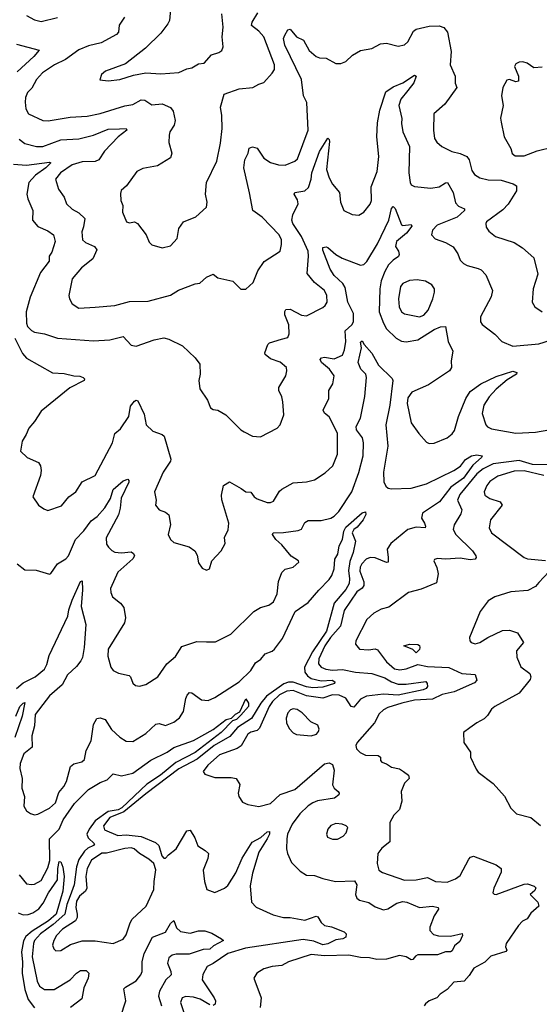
# Model space of a CAD drawing. Extents: x 1603745 to 1745082, y 385868 to 533966.
# Tile 76 of 256: x 1647314 to 1650488, y 400164 to 406180. Entities that reach past the tile are written whole.
import ezdxf

# ---------------------------------------------------------------- set-up
doc = ezdxf.new("R2010")
doc.units = 0

msp = doc.modelspace()

# ---------------------------------------------------------------- linework, layer by layer
at = {"layer": '0CON20XD'}
for points in [[(1648235, 406242.5), (1648228.6, 406175), (1648219.2, 406155), (1648175, 406098), (1648083, 406007), (1647959.4, 405910.6), (1647837.5, 405865), (1647813.3, 405845), (1647802.5, 405812.5), (1647855, 405807.1)], [(1647953.8, 406195), (1647922.4, 406147.6), (1647917.3, 406105), (1647905, 406089.5), (1647811, 406039), (1647735, 406020.9), (1647675, 405996.8), (1647593.9, 405936.1), (1647526.9, 405905), (1647452.7, 405855), (1647416.2, 405815), (1647387.3, 405762.7), (1647362.5, 405735), (1647350, 405705), (1647346.3, 405676.3), (1647350.8, 405635), (1647368.1, 405605), (1647455, 405564.5), (1647488.6, 405561.4), (1647622.5, 405585), (1647725, 405591.1), (1647805, 405607.7), (1647955.3, 405654.7), (1648005, 405662.5), (1648055, 405690.7), (1648078.1, 405688.1), (1648120.6, 405660.6), (1648185, 405665.4), (1648235, 405643.1), (1648251.5, 405621.5), (1648262.5, 405565), (1648257.3, 405535), (1648231.8, 405495), (1648226.4, 405475), (1648225, 405430), (1648242.5, 405365), (1648235, 405336.7), (1648155, 405286.9), (1648065, 405270.8), (1648028.3, 405251.7), (1647966, 405165), (1647933.7, 405136.3), (1647928.9, 405118.9), (1647931.5, 405075), (1647944.3, 405045), (1647940.8, 405005), (1647966.1, 404946.1), (1647985, 404940), (1648015, 404946), (1648033.3, 404935), (1648086, 404865), (1648105, 404820), (1648120, 404805), (1648185, 404786.7), (1648235, 404798), (1648275, 404843.8), (1648286.5, 404905), (1648315, 404946), (1648390, 404975), (1648454.2, 405035), (1648458.1, 405065), (1648448.2, 405115), (1648455.6, 405185), (1648518.1, 405315), (1648539.6, 405425), (1648550.5, 405515), (1648548.2, 405595), (1648540, 405645), (1648562.5, 405725), (1648655, 405758.5), (1648737.5, 405765), (1648774.2, 405785.8), (1648804.3, 405795.7), (1648856.2, 405853.8), (1648869.4, 405875), (1648871.1, 405905), (1648804.6, 406075), (1648775, 406109.6), (1648730.5, 406145), (1648732.9, 406165), (1648768.4, 406221.6)], [(1647356, 406205), (1647405, 406178.6), (1647445, 406169.4), (1647545, 406192.7)], [(1647855, 405807.1), (1647925, 405814.4), (1648008.9, 405841.1), (1648085, 405855.7), (1648175, 405848.8), (1648285, 405856.7), (1648335, 405879.4), (1648365, 405885.6), (1648405, 405910.8), (1648440, 405915), (1648485, 405965.7), (1648530.3, 405979.7), (1648548.1, 405991.9), (1648557.5, 406015), (1648550.6, 406075), (1648555.8, 406134.2), (1648548.1, 406215)], [(1647310.1, 405450.1), (1647345, 405424.5), (1647417.5, 405405), (1647454.6, 405404.6), (1647565, 405445.3), (1647675, 405452.4), (1647764.8, 405475.2), (1647855, 405512.2), (1647923.8, 405513.8), (1647965, 405515.6), (1647968, 405505), (1647916, 405464), (1647832.3, 405377.8), (1647796.8, 405323.2), (1647775, 405314.6), (1647695, 405310.9), (1647635, 405292.8), (1647562.9, 405245), (1647531.8, 405205), (1647550, 405145), (1647585.5, 405095.5), (1647600, 405055), (1647635, 405023.1), (1647675, 405000), (1647711.4, 404965), (1647704.5, 404915), (1647693.5, 404885), (1647697.1, 404835), (1647715, 404818.9), (1647771.2, 404795), (1647786, 404775), (1647760.1, 404719.9), (1647691.4, 404665), (1647633.4, 404596.6), (1647614.3, 404495), (1647617.5, 404475), (1647634.5, 404444.5), (1647675, 404418.1), (1647775, 404423.3), (1647895, 404433.8), (1647985, 404458.2), (1648098.9, 404461.1), (1648235, 404496.7), (1648283, 404527), (1648385, 404565.8), (1648415, 404570.8), (1648455, 404608), (1648495, 404626.2), (1648525, 404602.5), (1648615, 404583.3), (1648665, 404533.8), (1648695.8, 404534.2), (1648740, 404575), (1648768.9, 404645), (1648807.6, 404702.4), (1648904.2, 404765), (1648913.4, 404806.6), (1648913.5, 404835), (1648898.1, 404865), (1648795, 404974), (1648738, 405015), (1648717.3, 405122.7), (1648682.7, 405275), (1648688.9, 405325), (1648709.4, 405365), (1648716.2, 405395), (1648735, 405404.3), (1648763.8, 405395), (1648804.7, 405334.7), (1648845, 405307.8), (1648895, 405293.6), (1648935, 405292.2), (1648995, 405315.7), (1649010.2, 405329.8), (1649076.2, 405505), (1649068.2, 405675), (1649046.4, 405715), (1649034.7, 405815), (1648932.9, 406025), (1648925.5, 406064.5), (1648933.6, 406086.4), (1648950.8, 406119.2), (1648965, 406122), (1649005, 406075.6), (1649046.9, 406055), (1649082.7, 405992.7), (1649125, 405955.8), (1649145, 405947.1), (1649185, 405945.6), (1649245, 405912.9), (1649275, 405912.5), (1649306.7, 405925), (1649345.7, 405964.3), (1649395, 405991.4), (1649465, 406004), (1649517.3, 406032.7), (1649555, 406037.5), (1649625, 406017.8), (1649665, 406025.6), (1649685, 406044.2), (1649719.7, 406110.3), (1649735, 406122), (1649815, 406141.5), (1649875, 406142.2), (1649905, 406132.9), (1649927.5, 406105), (1649948.9, 405985), (1649944, 405905), (1649973.3, 405835), (1649972.7, 405792.7), (1649983.3, 405765), (1649910, 405665), (1649843.1, 405605), (1649841.1, 405505), (1649848.1, 405455), (1649862.2, 405432.2), (1649892, 405405), (1649952.5, 405375), (1650003.6, 405363.6), (1650045.7, 405345), (1650058.9, 405325), (1650075, 405258), (1650091.4, 405235), (1650124.2, 405215), (1650175, 405201.6), (1650255, 405199.7), (1650327.3, 405177.3), (1650348, 405165), (1650347.8, 405135), (1650297.2, 405052.8), (1650265, 405017.8), (1650164.3, 404945), (1650160, 404935), (1650163.4, 404913.4), (1650179.1, 404889.1), (1650220, 404855), (1650335, 404818.9), (1650385, 404787.3), (1650454.2, 404725), (1650478.6, 404625), (1650449.2, 404535), (1650444.2, 404455), (1650460, 404425), (1650505.5, 404395.5)], [(1647295, 406030), (1647432.5, 405995), (1647400.6, 405955), (1647299.3, 405860.7)], [(1650505, 405890), (1650455, 405886.2), (1650412.5, 405915), (1650386.7, 405923.3), (1650365, 405921.2), (1650345, 405911.2), (1650335.8, 405895), (1650359.5, 405835), (1650361.2, 405805), (1650345, 405801.4), (1650305, 405815.6), (1650289.2, 405810.8), (1650263.8, 405765), (1650256.2, 405715), (1650267.1, 405655), (1650251.2, 405578.8), (1650254.2, 405555), (1650272, 405465), (1650313, 405393), (1650321.7, 405361.7), (1650339.1, 405349.1), (1650395, 405348.8), (1650475, 405379.6), (1650575, 405402.9)], [(1647275, 405298.5), (1647355, 405292.2), (1647495, 405310), (1647503.8, 405305), (1647472.7, 405275), (1647409.6, 405230.4), (1647369.5, 405185), (1647357.6, 405115), (1647363.2, 405085), (1647393.5, 405015), (1647392.9, 404955), (1647425, 404916.9), (1647485, 404890), (1647520.8, 404865), (1647531.1, 404825), (1647509.4, 404760.6), (1647494.2, 404735), (1647492.9, 404705), (1647440.4, 404635), (1647378.8, 404485), (1647354, 404395), (1647355.9, 404325.9), (1647362.3, 404305), (1647385, 404281.8), (1647405, 404271.2), (1647465, 404260), (1647545, 404234.6), (1647765, 404218.1), (1647865.4, 404224.6), (1647945, 404244.4), (1647995, 404192.2), (1648025, 404186.5), (1648135, 404223.8), (1648195, 404235.7), (1648225, 404229.2), (1648308.1, 404188.1), (1648385, 404113.3), (1648413.3, 404075), (1648416.2, 404015), (1648408, 403975), (1648414.4, 403924.4), (1648460, 403855), (1648479.7, 403809.7), (1648495, 403798.8), (1648525, 403793.8), (1648573.3, 403765), (1648665, 403673.8), (1648685, 403661.2), (1648735.9, 403635.9), (1648785, 403631.2), (1648886.2, 403685), (1648903.8, 403705), (1648928, 403765), (1648922, 403845), (1648915.8, 403875.8), (1648896.7, 403915), (1648897, 403933), (1648938.8, 404005), (1648946, 404035), (1648944, 404055), (1648905, 404086.9), (1648845, 404108.8), (1648814.1, 404134.1), (1648811.2, 404145), (1648828.8, 404195), (1648838.8, 404205), (1648912.7, 404227.3), (1648950.6, 404239.4), (1648960, 404260), (1648958.5, 404315), (1648932.4, 404377.6), (1648932.7, 404397.3), (1648940.2, 404409.8), (1648965, 404412.2), (1649035, 404374), (1649065, 404370), (1649165, 404421.9), (1649180.6, 404435), (1649191.1, 404455), (1649188.8, 404495), (1649176.4, 404525), (1649114.5, 404574.5), (1649070.5, 404630.5), (1649078.6, 404735), (1649075.2, 404765), (1649034.8, 404855), (1648982.7, 404935), (1648976.7, 404955), (1648982.3, 404987.8), (1649014.3, 405055), (1649009.7, 405079.7), (1648990.8, 405115), (1648993.8, 405125), (1649055, 405135.4), (1649078.7, 405155), (1649093.8, 405205), (1649098.4, 405245), (1649145.3, 405375), (1649195.9, 405455.9), (1649205, 405447.5), (1649206, 405435), (1649187.8, 405265), (1649203.2, 405213.2), (1649225, 405175.7), (1649266.9, 405125), (1649273.5, 405065), (1649294, 405015), (1649345, 404989.2), (1649385, 404986), (1649416.2, 405005), (1649455, 405054), (1649463.3, 405075), (1649461.4, 405158.6), (1649498.1, 405251.9), (1649508.3, 405345), (1649495.8, 405465), (1649499.1, 405550.9), (1649513.4, 405626.6), (1649550.9, 405739.1), (1649595, 405769.5), (1649655, 405793.8), (1649725, 405840.8), (1649735.7, 405835), (1649721.2, 405795), (1649685, 405748.5), (1649641.8, 405695), (1649629.7, 405655), (1649646.9, 405576.9), (1649645.5, 405545), (1649654.5, 405495), (1649694.7, 405405), (1649690.9, 405245), (1649698.6, 405185), (1649705, 405172), (1649725, 405161.4), (1649825, 405151.1), (1649875, 405160), (1649915, 405184), (1649927.5, 405185), (1649961.8, 405125), (1649975, 405061.2), (1649995, 405040.8), (1650031.2, 405025), (1650030.8, 405015), (1649985, 404973.9), (1649863.8, 404925), (1649834.6, 404895), (1649829.4, 404865), (1649851.7, 404841.7), (1649915, 404819.1), (1649961.5, 404791.5), (1649990.2, 404750.2), (1650005, 404712), (1650025, 404690.6), (1650047.6, 404677.6), (1650115, 404660), (1650131.9, 404651.9), (1650160.5, 404620.5), (1650202.2, 404525), (1650192.6, 404487.4), (1650128, 404365), (1650127.5, 404335), (1650137.6, 404317.6), (1650215, 404259.2), (1650258.8, 404215), (1650325, 404185.6), (1650485, 404198.8), (1650595, 404234.4)], [(1647284.8, 404234.8), (1647330.6, 404140.6), (1647355, 404111.4), (1647513.6, 404023.6), (1647585, 404019.2), (1647645, 404003.5), (1647682.1, 404002.1), (1647702.5, 403995), (1647710, 403985), (1647707.5, 403975), (1647619.5, 403930.5), (1647445, 403789.4), (1647404.5, 403725), (1647369.1, 403685), (1647353.4, 403646.6), (1647329.2, 403605), (1647318.1, 403545), (1647359.2, 403505), (1647429.2, 403475), (1647441.1, 403455), (1647444.3, 403425.7), (1647440.6, 403395), (1647393.8, 403265), (1647428.8, 403215), (1647460.7, 403190.7), (1647485, 403182), (1647569.4, 403210.6), (1647614.2, 403265), (1647657.5, 403295), (1647695, 403356.7), (1647775, 403395.8), (1647880, 403595), (1647895, 403651.2), (1647930.2, 403679.8), (1647980.7, 403755), (1647990.9, 403819.1), (1648015, 403850), (1648025, 403856), (1648035, 403851.2), (1648075, 403770), (1648085.7, 403705), (1648126.2, 403666.2), (1648185, 403645.6), (1648195.3, 403635.3), (1648237.5, 403495), (1648235, 403482), (1648189.2, 403415), (1648138, 403295), (1648148, 403245), (1648144, 403215), (1648165, 403186.2), (1648205, 403170.8), (1648225.7, 403155), (1648234, 403095), (1648221.4, 403035), (1648234.4, 403005), (1648256.2, 402985), (1648349.4, 402959.4), (1648384.2, 402934.2), (1648398.6, 402908.6), (1648405, 402862.5), (1648429.3, 402829.3), (1648455, 402817.5), (1648472.5, 402825), (1648487.1, 402875), (1648544, 402935), (1648569.7, 402980.3), (1648564.2, 403015.8), (1648586.2, 403063.8), (1648590.4, 403105), (1648547.6, 403247.6), (1648546.7, 403275), (1648559.2, 403335), (1648595, 403356.7), (1648666.6, 403316.6), (1648695, 403296), (1648725, 403293.3), (1648746.7, 403265), (1648765, 403252), (1648825, 403230), (1648845, 403230), (1648865, 403238.8), (1648901.2, 403298.8), (1648915, 403311.4), (1648985, 403350.5), (1649065, 403356.9), (1649115, 403369.4), (1649178.9, 403411.1), (1649226.3, 403453.7), (1649255.6, 403525), (1649255.5, 403655), (1649204.6, 403754.6), (1649175, 403776), (1649166.9, 403795), (1649201.4, 403865), (1649202.5, 403915), (1649225.8, 403955), (1649234.4, 404005), (1649205.4, 404045), (1649157.3, 404085), (1649148.1, 404105), (1649158, 404115), (1649175, 404119.1), (1649235, 404107.9), (1649285, 404130.8), (1649297.6, 404162.4), (1649305.4, 404215), (1649300.9, 404279.1), (1649342.7, 404315), (1649353.1, 404335), (1649352.9, 404385), (1649318.8, 404455), (1649300.8, 404545), (1649287.7, 404567.7), (1649235, 404616.6), (1649209.4, 404655), (1649165, 404772.5), (1649165, 404787.5), (1649185, 404792.5), (1649195, 404787.5), (1649243.8, 404745), (1649283.4, 404723.4), (1649395, 404680.9), (1649415, 404683.6), (1649435, 404701.9), (1649499.7, 404810.3), (1649568.1, 404955), (1649585, 405027.5), (1649595, 405038.8), (1649606.9, 405026.9), (1649645, 404926.2), (1649655, 404922.5), (1649705, 404928), (1649708.8, 404918.8), (1649677.1, 404875), (1649616.1, 404825), (1649610, 404795), (1649628.1, 404765), (1649631.1, 404745), (1649626.6, 404733.4), (1649595, 404711.1), (1649566.7, 404683.3), (1649545, 404642.1), (1649522.3, 404585), (1649512.9, 404535), (1649509.1, 404395), (1649535.2, 404325.2), (1649555, 404290.6), (1649614.1, 404234.1), (1649645, 404216.5), (1649675, 404211.5), (1649745, 404223.6), (1649845, 404286.7), (1649885, 404304.4), (1649915, 404306.7), (1649931.5, 404215), (1649959.4, 404155), (1649949.2, 404095), (1649951.9, 404055), (1649939.4, 404035), (1649809.8, 403950.2), (1649709.4, 403905), (1649685, 403870), (1649679.6, 403835), (1649705, 403716.7), (1649752.7, 403652.7), (1649798.8, 403598.8), (1649815, 403590), (1649845, 403592.5), (1649925.4, 403624.6), (1649955, 403649.2), (1649969.5, 403670.5), (1649993.6, 403755), (1650039.7, 403865), (1650065, 403909.5), (1650130, 403955), (1650225, 404000.9), (1650325, 404032.5), (1650350, 404025), (1650347.5, 404015), (1650290.5, 403979.5), (1650225, 403922), (1650182.2, 403875), (1650148.2, 403825), (1650138.5, 403775), (1650160.8, 403705), (1650172.1, 403692.1), (1650195, 403680.8), (1650345, 403653.2), (1650465, 403660), (1650545, 403674.4)], [(1649755, 404364), (1649783.1, 404375), (1649809.1, 404405), (1649837.1, 404475), (1649848.1, 404515), (1649847.5, 404535), (1649830.3, 404560.3), (1649793.2, 404583.2), (1649741.3, 404591.3), (1649695, 404586.5), (1649655, 404568.1), (1649640.6, 404549.4), (1649628.2, 404475), (1649631.2, 404425), (1649646, 404396), (1649663.2, 404383.2), (1649755, 404364)], [(1647297.5, 402855), (1647345, 402818), (1647415, 402816.9), (1647495, 402793.3), (1647505, 402796.7), (1647545.6, 402855), (1647595, 402885.5), (1647612.7, 402905), (1647654.8, 403005.2), (1647705, 403057.5), (1647751.3, 403118.7), (1647787.3, 403145), (1647833, 403197), (1647868.7, 403255), (1647885, 403310.8), (1647945, 403362.5), (1647973.6, 403373.6), (1647981.2, 403365), (1647980.8, 403355), (1647933.1, 403256.9), (1647928.4, 403195), (1647917.3, 403155), (1647841.3, 403015), (1647843.6, 402975), (1647856.8, 402956.8), (1647876.2, 402936.2), (1647895, 402927.8), (1647935, 402923.5), (1647995, 402928), (1648009.4, 402919.4), (1648015.9, 402905), (1648005, 402885.5), (1647912.7, 402805), (1647868.2, 402705), (1647869.8, 402679.8), (1647880.6, 402655), (1647929.2, 402615), (1647949.3, 402589.3), (1647959.5, 402525), (1647953.1, 402495), (1647854.4, 402335), (1647852.1, 402292.1), (1647870.8, 402225), (1647885, 402203.8), (1647917.6, 402187.6), (1647983, 402173), (1647991.2, 402165), (1648005, 402126.7), (1648022.1, 402112.1), (1648045, 402108), (1648085, 402118), (1648157.5, 402165), (1648213.1, 402245), (1648265, 402289.2), (1648305, 402351.4), (1648395, 402380.8), (1648455, 402380), (1648510.8, 402379.2), (1648603.7, 402426.3), (1648744.7, 402565.3), (1648785, 402589.4), (1648835, 402603.1), (1648865, 402624.2), (1648887.2, 402672.8), (1648895, 402747.5), (1648915, 402802.5), (1648936, 402824), (1648984.2, 402835.8), (1649018.8, 402865), (1649016.7, 402875), (1648972.4, 402902.4), (1648915, 402972.5), (1648878, 403005), (1648858.8, 403035), (1648862.5, 403045), (1648925, 403046.7), (1649015, 403059.4), (1649035, 403068), (1649055, 403107.5), (1649075, 403121.4), (1649155, 403121.4), (1649215, 403135.6), (1649235, 403146.9), (1649263.6, 403175), (1649342.6, 403295), (1649385.5, 403414.5), (1649411.6, 403515), (1649414.2, 403595), (1649406.7, 403625), (1649371.7, 403675), (1649368.8, 403695), (1649394.5, 403745), (1649421.7, 403878.3), (1649431.9, 403995), (1649427.3, 404015), (1649397.9, 404045), (1649381.8, 404085), (1649400.6, 404175), (1649395, 404210), (1649405, 404217.5), (1649417.5, 404195), (1649465, 404143.8), (1649505, 404068.6), (1649587.9, 403987.9), (1649593.1, 403975), (1649574.5, 403825.5), (1649550, 403705), (1649561.6, 403575), (1649536.7, 403415), (1649537.6, 403357.6), (1649550.6, 403330.6), (1649565, 403318.2), (1649585, 403313.5), (1649705, 403317.6), (1649798.6, 403345), (1649965.8, 403425), (1650006.6, 403453.4), (1650037.1, 403492.9), (1650073.7, 403516.3), (1650105, 403521.2), (1650138, 403515), (1650134.4, 403505), (1650082.1, 403457.9), (1650025, 403379.7), (1649946.8, 403325), (1649878.4, 403235), (1649773.3, 403165), (1649767.8, 403135), (1649786.4, 403105), (1649792.9, 403085), (1649790, 403075), (1649735, 403080.4), (1649684.7, 403065.3), (1649580.2, 402979.8), (1649559.3, 402945), (1649565.3, 402895.3), (1649564.2, 402865.8), (1649555, 402864.5), (1649485, 402893.1), (1649455, 402895.3), (1649430, 402885), (1649403.9, 402856.1), (1649392.7, 402835), (1649391.2, 402811.2), (1649415.4, 402745), (1649416.5, 402723.5), (1649405, 402706.5), (1649372.2, 402685), (1649295, 402571.1), (1649273.1, 402475), (1649211.3, 402405), (1649178.6, 402355), (1649140, 402275), (1649139.1, 402245), (1649155, 402223.8), (1649183.1, 402213.1), (1649225, 402206.9), (1649285, 402209.2), (1649365, 402193.8), (1649465, 402186), (1649545, 402159.3), (1649585.5, 402135), (1649625, 402120.3), (1649675, 402119.6), (1649795, 402137.2), (1649802.9, 402125), (1649803.7, 402106.3), (1649797.2, 402095), (1649777.5, 402085), (1649626.5, 402053.5), (1649535, 402058.9), (1649433, 402047), (1649395, 402029.1), (1649355, 401980.3), (1649339.3, 401985), (1649306.7, 402035), (1649265, 402053.8), (1649225, 402054.8), (1649165, 402035.7), (1649065, 402049.3), (1648985, 402081), (1648945, 402078.3), (1648901.6, 402055), (1648857.5, 402015), (1648837.8, 401985), (1648778.7, 401851.3), (1648765, 401838), (1648725, 401826.3), (1648707.9, 401815), (1648666.6, 401743.4), (1648641.9, 401728.1), (1648535, 401688.9), (1648463.7, 401626.3), (1648435, 401587.5), (1648445, 401571.2), (1648505, 401550.6), (1648605, 401550.8), (1648636.7, 401545), (1648657.7, 401507.7), (1648649.2, 401455), (1648652.5, 401435), (1648675, 401398.8), (1648707.5, 401385), (1648775, 401372.5), (1648845, 401391.1), (1648905, 401446.2), (1648995, 401477.3), (1649175, 401633.9), (1649205, 401640), (1649225, 401629.4), (1649235.3, 401595), (1649224.6, 401504.6), (1649234.2, 401485), (1649260, 401465), (1649265.8, 401455), (1649262.5, 401445), (1649236.7, 401423.3), (1649132.9, 401407.1), (1649103.7, 401396.3), (1649075, 401376.4), (1649025, 401327.3), (1648977.8, 401265), (1648949.1, 401205), (1648944.6, 401174.6), (1648942.9, 401115), (1648950, 401085), (1648975, 401030.8), (1649027.2, 400977.2), (1649065, 400954.4), (1649115, 400950.5), (1649165, 400932.2), (1649242.5, 400915), (1649359.3, 400919.3), (1649372.1, 400895), (1649364.6, 400834.6), (1649372.6, 400812.6), (1649389.8, 400799.8), (1649446.4, 400786.4), (1649485, 400760), (1649535, 400742.5), (1649562.6, 400747.4), (1649618.1, 400781.9), (1649655, 400791.8), (1649678.1, 400788.1), (1649755, 400755.6), (1649835, 400763.1), (1649868.8, 400755), (1649871.4, 400745), (1649845.7, 400705), (1649818.1, 400635), (1649818.6, 400615), (1649840.6, 400590.6), (1649872.4, 400582.4), (1649945, 400580.9), (1650016.2, 400596.2), (1650017.5, 400585), (1650001.9, 400548.1), (1649968.7, 400521.3), (1649955, 400491.9), (1649945.2, 400484.8), (1649915, 400484.2), (1649865, 400467.6), (1649745, 400466), (1649731.2, 400458.8), (1649715, 400437.5), (1649705, 400435.6), (1649674.5, 400455.5), (1649632.9, 400462.9), (1649555, 400439.5), (1649495, 400438.1), (1649449.4, 400449.4), (1649395, 400450.2), (1649325, 400464.2), (1649175, 400460.6), (1649095, 400468.4), (1648955, 400424.5), (1648915, 400402.5), (1648855, 400396.4), (1648805, 400381.9), (1648762, 400355), (1648744, 400325), (1648788.6, 400205), (1648782, 400145)], [(1650535, 403460.1), (1650445, 403462.4), (1650365, 403486.8), (1650205, 403467), (1650145, 403436.6), (1650106.4, 403405), (1650001.6, 403278.4), (1649988.8, 403245), (1650014.5, 403185), (1650008.3, 403161.7), (1649966.6, 403093.4), (1649960.6, 403065), (1649978.1, 403035), (1650080, 402935), (1650099.2, 402905), (1650102, 402895), (1650096.7, 402885), (1650065, 402880.6), (1650005, 402889.5), (1649915, 402883.3), (1649865, 402888.8), (1649847, 402883), (1649842.5, 402875), (1649862.3, 402832.3), (1649870.8, 402795), (1649860.5, 402739.5), (1649765, 402700), (1649689.3, 402680.7), (1649568.7, 402591.3), (1649521.4, 402578.6), (1649476.2, 402553.8), (1649435, 402515.8), (1649366.9, 402385), (1649365.8, 402365), (1649390, 402335), (1649445, 402330.5), (1649485, 402335.5), (1649499.9, 402329.9), (1649555, 402257.5), (1649602.7, 402215), (1649635, 402208.4), (1649673.7, 402213.7), (1649745, 402241.5), (1649805, 402227.5), (1649935, 402222.7), (1650015, 402186.2), (1650095, 402180), (1650105.8, 402145), (1650090.9, 402129.1), (1649967.3, 402072.7), (1649895, 402057.2), (1649835, 402028.8), (1649725, 402023), (1649647.1, 402005), (1649562.9, 401977.1), (1649536.4, 401963.6), (1649510.2, 401939.8), (1649480.6, 401885), (1649375.7, 401765), (1649367.1, 401745), (1649370.8, 401725), (1649392.4, 401702.4), (1649425, 401685.8), (1649503.9, 401683.9), (1649517.5, 401675), (1649517.5, 401655), (1649525, 401643.3), (1649555, 401633.8), (1649585, 401614.3), (1649632.8, 401602.8), (1649657.5, 401587.5), (1649689.2, 401565), (1649692.5, 401545), (1649665, 401516.2), (1649644.2, 401465), (1649647.1, 401405), (1649634.3, 401355), (1649599.7, 401320.3), (1649574.3, 401275.7), (1649575, 401156.7), (1649525, 401118.1), (1649501.1, 401085), (1649497.3, 401025), (1649507.1, 400985), (1649530.3, 400970.3), (1649665, 400923.9), (1649735, 400924.7), (1649805, 400939.5), (1649853.3, 400915), (1649925, 400910.4), (1649975, 400930.4), (1650005, 400952.1), (1650057.8, 401052.2), (1650066.8, 401063.2), (1650085, 401068.6), (1650225, 401017.5), (1650253.8, 400995), (1650255, 400972.5), (1650208.8, 400875), (1650203.8, 400845), (1650211.7, 400838.3), (1650225, 400836.2), (1650395, 400898.8), (1650415, 400900.6), (1650456.2, 400886.2), (1650465.5, 400875.5), (1650460.8, 400859.2), (1650432.5, 400835), (1650479.3, 400789.3), (1650485.5, 400764.5), (1650435, 400721.4), (1650412.6, 400687.4), (1650385, 400672.9), (1650360.6, 400645), (1650285.6, 400535), (1650281.9, 400515), (1650288.6, 400495), (1650282.5, 400487.5), (1650191.4, 400458.6), (1650155, 400421.4), (1650088.6, 400385), (1650060, 400340), (1650028.8, 400305), (1649965, 400298.8), (1649924.2, 400255.8), (1649882.7, 400227.3), (1649862.5, 400205), (1649815, 400186.2), (1649792.3, 400167.7), (1649783.8, 400155)], [(1650515, 403396.1), (1650395, 403424.4), (1650335, 403422.3), (1650235, 403392.1), (1650185, 403358.7), (1650166.7, 403335), (1650151.1, 403295), (1650154.4, 403275), (1650185.8, 403255), (1650248, 403235), (1650261.4, 403215), (1650189.4, 403125), (1650182.2, 403075), (1650195.8, 403045), (1650394.6, 402894.6), (1650415, 402887.1), (1650525.5, 402875.5)], [(1647295, 402094.3), (1647335, 402129.4), (1647408, 402165), (1647465, 402211.9), (1647479.3, 402240.7), (1647493.9, 402296.1), (1647608.8, 402535), (1647614.8, 402575.2), (1647635, 402634), (1647685, 402747.5), (1647695, 402752.5), (1647697.6, 402697.6), (1647688.8, 402595), (1647718.5, 402485), (1647708.4, 402345), (1647697, 402283), (1647687.9, 402262.1), (1647660.7, 402229.3), (1647605, 402176.9), (1647573.4, 402116.7), (1647495, 402048.4), (1647475, 402022.9), (1647408.9, 401935), (1647404.5, 401865), (1647387.1, 401805), (1647390, 401735), (1647338.5, 401695), (1647316.2, 401635), (1647315.4, 401605), (1647329.6, 401545), (1647326, 401485), (1647342.5, 401435), (1647339.5, 401375), (1647355, 401347.1), (1647380.2, 401330.2), (1647405, 401322.9), (1647425, 401325.7), (1647495, 401362.1), (1647532.7, 401395), (1647552.3, 401457.8), (1647584.1, 401495.9), (1647598.8, 401525), (1647625, 401617.5), (1647645, 401634.4), (1647694.3, 401645.7), (1647710.3, 401659.7), (1647719.4, 401715), (1647749.6, 401775), (1647764.5, 401875), (1647785, 401910), (1647805.6, 401915.6), (1647835, 401904.2), (1647875, 401844.4), (1647925, 401795.7), (1647965, 401771.4), (1648005, 401770.8), (1648085, 401818.5), (1648145, 401875.6), (1648165, 401879.4), (1648205, 401867.3), (1648255, 401887.3), (1648288.9, 401915), (1648315, 401952.5), (1648328.1, 402031.9), (1648336.3, 402053.7), (1648350.6, 402069.4), (1648365, 402066.9), (1648425, 402025.5), (1648465, 402020), (1648505, 402038.2), (1648655, 402134.6), (1648725.7, 402204.3), (1648755, 402250.6), (1648786.4, 402273.7), (1648813.9, 402306.1), (1648855, 402321.9), (1648870, 402335), (1648919.8, 402400.2), (1648996.9, 402565), (1649075, 402618.6), (1649141.5, 402695), (1649205, 402760), (1649220.6, 402785), (1649234.3, 402825), (1649238, 402885), (1649257.1, 402915), (1649265.6, 402965), (1649285.5, 403004.5), (1649294.1, 403055), (1649305, 403080), (1649405, 403167.8), (1649425, 403173.8), (1649427.1, 403157.1), (1649412.5, 403125), (1649375, 403080.6), (1649354.1, 403065.9), (1649344.2, 403045), (1649365.5, 402995), (1649350.8, 402925), (1649329.8, 402870.2), (1649321.9, 402815), (1649328, 402765), (1649325.2, 402735), (1649305, 402699.6), (1649235.5, 402615), (1649187.8, 402445), (1649102.7, 402317.3), (1649054, 402225), (1649055, 402194.1), (1649071.6, 402171.6), (1649095, 402155.5), (1649155, 402141.7), (1649221.4, 402145), (1649237.8, 402135), (1649235.7, 402125), (1649165, 402102.4), (1649105, 402098.4), (1649065.4, 402105), (1648985, 402133.3), (1648955, 402133.1), (1648927.3, 402122.7), (1648821.9, 402048.1), (1648787.1, 402005), (1648729, 401911), (1648644.1, 401855), (1648598.3, 401801.7), (1648501.6, 401745), (1648397.8, 401662.1), (1648285, 401603.9), (1648085, 401450.5), (1647948.9, 401341.1), (1647863.8, 401305), (1647824.8, 401255), (1647831.3, 401231.3), (1647912.5, 401195), (1647965, 401199.3), (1648055, 401189.5), (1648143.6, 401153.6), (1648164, 401135), (1648182.3, 401072.3), (1648195, 401056.7), (1648205, 401056.7), (1648221.9, 401078.1), (1648269.2, 401115), (1648335, 401223.8), (1648355, 401229.2), (1648382.6, 401182.6), (1648402.1, 401132.1), (1648446.2, 401105), (1648466.2, 401085), (1648462.5, 401055), (1648434, 400985), (1648442.9, 400915), (1648456.1, 400866.1), (1648505, 400848), (1648565, 400874.6), (1648585, 400890.5), (1648633, 400967)], [(1650545, 402805.8), (1650485, 402741.4), (1650463.3, 402716.7), (1650417.3, 402692.7), (1650314.6, 402685.4), (1650216.7, 402655), (1650175, 402628.8), (1650126, 402565), (1650062, 402405), (1650063.8, 402385), (1650071.2, 402375), (1650095, 402366), (1650125, 402374.2), (1650173.6, 402406.4), (1650262.6, 402447.4), (1650305, 402450.4), (1650354, 402435), (1650392, 402375), (1650349.2, 402325), (1650350, 402285), (1650375, 402226.7), (1650430, 402185), (1650436, 402165), (1650431.4, 402148.6), (1650364.6, 402065.4), (1650216, 401985), (1650195, 401968), (1650171.7, 401928.3), (1650151.7, 401908.3), (1650105, 401884), (1650063, 401853), (1650024, 401825), (1650027.5, 401765), (1650067.5, 401705), (1650066.7, 401675), (1650101.7, 401601.7), (1650115, 401583.8), (1650205, 401514.3), (1650275.9, 401435.9), (1650312.9, 401362.9), (1650347.7, 401327.7), (1650435, 401306), (1650495, 401256.7)], [(1649735, 402312.5), (1649715, 402332.5), (1649660, 402355), (1649695, 402365.6), (1649745, 402363.3), (1649755, 402356.7), (1649758.8, 402345), (1649755, 402332.5), (1649735, 402312.5)], [(1647310, 400955), (1647355, 400900.8), (1647385.6, 400895.6), (1647405, 400899.1), (1647445, 400921.8), (1647485, 400997.8), (1647497.4, 401042.6), (1647495.2, 401174.8), (1647554.3, 401235), (1647579.2, 401290.8), (1647648.1, 401391.9), (1647733.7, 401476.3), (1647805, 401519.1), (1647848, 401535), (1647885, 401572.9), (1647935, 401560), (1648005, 401576.2), (1648115, 401656.5), (1648215, 401704.5), (1648255, 401734.4), (1648375, 401776.9), (1648495, 401843.3), (1648575.3, 401904.7), (1648607.1, 401912.9), (1648632.9, 401937.1), (1648659.2, 401950.8), (1648695, 402031.2), (1648712.3, 402005), (1648712.1, 401985), (1648665, 401930.4), (1648637.2, 401905), (1648614.5, 401895.5), (1648545, 401824.8), (1648385, 401703.2), (1648268.4, 401641.6), (1648174.3, 401565), (1648091, 401509), (1647937.9, 401365), (1647915, 401352.9), (1647855, 401341.5), (1647775.1, 401284.9), (1647738.7, 401235), (1647724.3, 401204.3), (1647731.3, 401181.3), (1647770.9, 401145), (1647764.5, 401135), (1647730.8, 401119.2), (1647709.1, 401100.9), (1647675, 401048.8), (1647661.6, 401005), (1647645.8, 400895), (1647622.6, 400827.4), (1647601.7, 400775), (1647588.8, 400715), (1647517.7, 400652.3), (1647440.4, 400595), (1647404.8, 400555), (1647397.3, 400535), (1647390.4, 400455), (1647420.3, 400305), (1647435, 400274.4), (1647465, 400255.4), (1647525, 400255.4), (1647621.8, 400315), (1647660, 400355), (1647685, 400371.1), (1647720.2, 400370.2), (1647735.4, 400355.4), (1647732.2, 400325), (1647705.9, 400265), (1647692.5, 400197.5), (1647623.4, 400145)], [(1647290.6, 401925), (1647315, 401984.5), (1647335, 402005.3), (1647345, 402007.8), (1647329.8, 401925), (1647285, 401795.5)], [(1649095, 401804.2), (1649125.8, 401814.2), (1649138.3, 401831.7), (1649143.3, 401845), (1649135, 401870), (1649091.2, 401891.2), (1649039.2, 401945), (1649008.8, 401965), (1648985, 401970), (1648967, 401963), (1648952, 401945), (1648942.3, 401912.3), (1648942.5, 401885), (1648959.5, 401849.5), (1648985, 401823.3), (1649005, 401812.5), (1649095, 401804.2)], [(1649255, 401174), (1649288.8, 401191.2), (1649308.8, 401211.2), (1649317.5, 401245), (1649307.5, 401255), (1649284.2, 401264.2), (1649245, 401268.6), (1649215, 401257.1), (1649196, 401235), (1649187.5, 401205), (1649193.8, 401185), (1649225, 401174), (1649255, 401174)], [(1648633, 400967), (1648673, 401057), (1648734.6, 401155), (1648786.8, 401183.2), (1648825, 401217.5), (1648839.3, 401219.3), (1648839.6, 401205), (1648824.5, 401175), (1648775.3, 401095), (1648735.4, 400965), (1648721.5, 400888.5), (1648729.5, 400789.5), (1648758.7, 400758.7), (1648861.7, 400711.7), (1648925, 400695.4), (1648965, 400695.4), (1649055, 400677.9), (1649125, 400704), (1649135, 400698.8), (1649154.4, 400665), (1649175, 400646.9), (1649218.3, 400638.3), (1649295, 400608), (1649308.8, 400595), (1649305.6, 400574.4), (1649287.5, 400565), (1649245, 400559.2), (1649196.9, 400533.1), (1649165, 400527.9), (1649110.3, 400550.3), (1649045, 400561.3), (1648692.2, 400507.8), (1648585.6, 400475), (1648496.2, 400413.8), (1648458.6, 400395), (1648432.6, 400347.4), (1648429.2, 400315), (1648502.2, 400205), (1648509.4, 400185), (1648508, 400165), (1648495, 400158.1)], [(1647535, 400491.2), (1647565, 400494), (1647625, 400529.5), (1647695, 400553.3), (1647775, 400552), (1647885, 400535.8), (1647945, 400562.9), (1647965, 400588.8), (1647987.8, 400662.2), (1648000.5, 400685), (1648086.1, 400763.9), (1648134, 400865), (1648134.2, 400915.8), (1648145.9, 400985.9), (1648134, 401025), (1648102.2, 401052.2), (1648045.6, 401085), (1648013.9, 401113.9), (1647995, 401119.7), (1647955, 401115.5), (1647845, 401087.4), (1647815, 401088.2), (1647751.8, 401045), (1647726.5, 400995), (1647717.7, 400945), (1647724.8, 400875), (1647715.3, 400855), (1647679.5, 400825), (1647661.7, 400795), (1647657.5, 400755), (1647665.2, 400715.2), (1647665.8, 400694.2), (1647655.5, 400675), (1647575, 400623.1), (1647539.5, 400585), (1647523.3, 400555), (1647514.2, 400525), (1647522.7, 400502.7), (1647535, 400491.2)], [(1647305, 400723.6), (1647335, 400710.5), (1647365, 400712.5), (1647395, 400722.5), (1647431.2, 400748.8), (1647458.1, 400781.9), (1647489.6, 400845), (1647544.2, 400925), (1647546.1, 400995), (1647555, 401036.7), (1647565, 401034), (1647576.7, 401003.3), (1647585.3, 400945.3), (1647577.8, 400855), (1647536.4, 400715), (1647490.4, 400675), (1647389.1, 400610.9), (1647350.8, 400579.2), (1647336.7, 400553.3), (1647324.1, 400485), (1647331, 400421), (1647329.7, 400355), (1647346, 400255), (1647365, 400194.7), (1647405, 400143.1)], [(1647929.1, 400085), (1647962.2, 400185), (1647950.9, 400259.1), (1647960, 400270), (1648025, 400307.8), (1648054.3, 400345), (1648061.6, 400365), (1648062.6, 400425), (1648074.5, 400475.5), (1648124.8, 400575.2), (1648204.8, 400605.2), (1648235, 400658.1), (1648255, 400675.7), (1648271.4, 400631.4), (1648295, 400610), (1648355, 400598.2), (1648405, 400613.5), (1648445, 400613.9), (1648488.3, 400598.3), (1648546, 400565), (1648558, 400555), (1648497.4, 400522.6), (1648475, 400502.4), (1648435, 400499.1), (1648348.8, 400471.2), (1648269.1, 400470.9), (1648245, 400464.5), (1648225, 400449.4), (1648216.1, 400415), (1648236.2, 400365), (1648238.1, 400345), (1648206.2, 400313.8), (1648168.1, 400245), (1648162.4, 400215), (1648179.6, 400155)], [(1648475, 400162.3), (1648416, 400196), (1648375, 400208.5), (1648328.3, 400211.7), (1648305.5, 400204.5), (1648296.9, 400175), (1648316.9, 400115)]]:
    msp.add_lwpolyline(points, dxfattribs=at)

doc.saveas('drawing.dxf')
